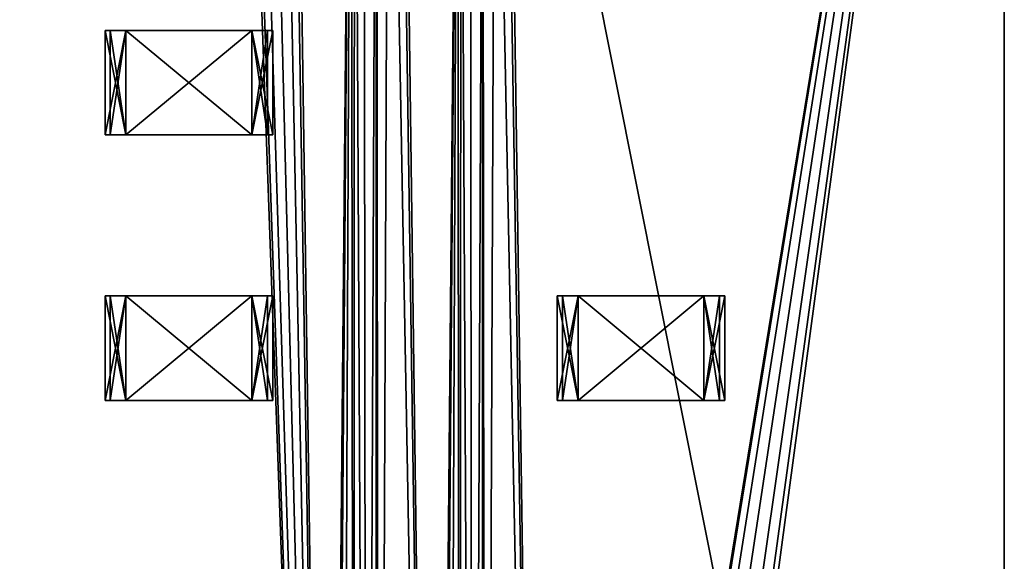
# Model space of a CAD drawing. Extents: x 0 to 185, y 0 to 44.
# Tile 20 of 23: x 173.24 to 185, y 23.49 to 29.96. Entities that reach past the tile are written whole.
import ezdxf

# ---------------------------------------------------------------- set-up
doc = ezdxf.new("R2010")
doc.units = 0
doc.header["$MEASUREMENT"] = 0
doc.layers.get('0').update_dxf_attribs({"color": 13, "linetype": 'CONTINUOUS'})

# ---------------------------------------------------------------- blocks, each defined once
blk = doc.blocks.new('R0805')
for p, q in [((-1.00192, 0.624, 0.603), (-0.75144, 0.624, 0.603)), ((-0.75144, 0.624), (-1.00192, 0.624)), ((-1.00192, 0.624), (-1.00192, 0.624, 0.603)), ((-1.00192, -0.624, 0.603), (-1.00192, 0.624, 0.603)), ((-1.00192, -0.624), (-1.00192, 0.624)), ((-0.75144, 0.624, 0.067), (-0.9393, 0.624, 0.067)), ((-0.9393, 0.624, 0.067), (-0.9393, 0.624, 0.536)), ((-0.9393, 0.624, 0.536), (-0.75144, 0.624, 0.536)), ((-0.9393, -0.624, 0.067), (-0.9393, 0.624, 0.067)), ((-0.75144, 0.624, 0.603), (0.75144, 0.624, 0.603)), ((0.75144, 0.624), (-0.75144, 0.624)), ((-0.75144, 0.624), (-0.75144, 0.624, 0.067)), ((-0.75144, 0.624, 0.536), (-0.75144, 0.624, 0.603)), ((-0.75144, -0.624, 0.603), (-0.75144, 0.624, 0.603)), ((-0.75144, -0.624), (-0.75144, 0.624)), ((-0.75144, -0.624, 0.067), (-0.75144, 0.624, 0.067)), ((-0.75144, -0.624, 0.536), (-0.75144, 0.624, 0.536)), ((0.75144, 0.624, 0.536), (0.9393, 0.624, 0.536)), ((0.9393, 0.624, 0.067), (0.75144, 0.624, 0.067)), ((0.75144, -0.624, 0.536), (0.75144, 0.624, 0.536)), ((0.75144, -0.624, 0.067), (0.75144, 0.624, 0.067)), ((0.75144, -0.624), (0.75144, 0.624)), ((1.00192, 0.624), (0.75144, 0.624)), ((0.75144, 0.624, 0.067), (0.75144, 0.624)), ((0.75144, 0.624, 0.603), (0.75144, 0.624, 0.536)), ((0.75144, 0.624, 0.603), (1.00192, 0.624, 0.603)), ((0.75144, -0.624, 0.603), (0.75144, 0.624, 0.603)), ((0.9393, 0.624, 0.536), (0.9393, 0.624, 0.067)), ((0.9393, -0.624, 0.067), (0.9393, 0.624, 0.067)), ((0.9393, -0.624, 0.536), (0.9393, 0.624, 0.536)), ((1.00192, 0.624, 0.603), (1.00192, 0.624)), ((1.00192, -0.624), (1.00192, 0.624)), ((1.00192, -0.624, 0.603), (1.00192, 0.624, 0.603)), ((-1.00192, -0.624), (-1.00192, -0.624, 0.603)), ((-1.00192, -0.624, 0.603), (-0.75144, -0.624, 0.603)), ((-0.75144, -0.624), (-1.00192, -0.624)), ((-0.9393, -0.624, 0.536), (-0.75144, -0.624, 0.536)), ((-0.9393, -0.624, 0.067), (-0.9393, -0.624, 0.536)), ((-0.75144, -0.624, 0.067), (-0.9393, -0.624, 0.067)), ((-0.75144, -0.624, 0.603), (0.75144, -0.624, 0.603)), ((0.75144, -0.624), (-0.75144, -0.624)), ((-0.75144, -0.624, 0.536), (-0.75144, -0.624, 0.603)), ((-0.75144, -0.624), (-0.75144, -0.624, 0.067)), ((1.00192, -0.624), (0.75144, -0.624)), ((0.75144, -0.624, 0.603), (1.00192, -0.624, 0.603)), ((0.75144, -0.624, 0.067), (0.75144, -0.624)), ((0.9393, -0.624, 0.067), (0.75144, -0.624, 0.067)), ((0.75144, -0.624, 0.536), (0.9393, -0.624, 0.536)), ((0.75144, -0.624, 0.603), (0.75144, -0.624, 0.536)), ((0.9393, -0.624, 0.536), (0.9393, -0.624, 0.067)), ((1.00192, -0.624, 0.603), (1.00192, -0.624))]:
    blk.add_line(p, q)
at = {"color": 9}
blk.add_line((-0.9393, -0.624, 0.536), (-0.9393, 0.624, 0.536), dxfattribs=at)
mesh = blk.add_polyface(dxfattribs=at)
corners = [(-1.00192, 0.624), (-0.9393, 0.624, 0.067), (-0.75144, 0.624), (-1.00192, 0.624, 0.603), (-0.9393, 0.624, 0.536), (-0.75144, 0.624, 0.536), (-0.75144, 0.624, 0.603), (-0.75144, 0.624, 0.067)]
mesh.append_faces([[corners[k] for k in face] for face in [(5, 3, 6)]], dxfattribs={"vtx0": -1, "color": 9})
mesh.append_faces([[corners[k] for k in face] for face in [(0, 1, 2), (1, 3, 4), (4, 3, 5)]], dxfattribs={"vtx0": -1, "vtx1": -1, "color": 9})
mesh.append_faces([[corners[k] for k in face] for face in [(1, 0, 3)]], dxfattribs={"vtx0": -1, "vtx2": -1, "color": 9})
mesh.append_faces([[corners[k] for k in face] for face in [(7, 2, 1)]], dxfattribs={"vtx1": -1, "color": 9})
mesh = blk.add_polyface(dxfattribs=at)
corners = [(-0.75144, -0.624, 0.603), (-1.00192, 0.624, 0.603), (-1.00192, -0.624, 0.603), (-0.75144, 0.624, 0.603)]
mesh.append_faces([[corners[k] for k in face] for face in [(0, 1, 2), (1, 0, 3)]], dxfattribs={"vtx0": -1, "color": 9})
mesh = blk.add_polyface(dxfattribs=at)
corners = [(-0.75144, 0.624), (-1.00192, -0.624), (-1.00192, 0.624), (-0.75144, -0.624)]
mesh.append_faces([[corners[k] for k in face] for face in [(0, 1, 2), (1, 0, 3)]], dxfattribs={"vtx0": -1, "color": 9})
at = {"color": 254}
mesh = blk.add_polyface(dxfattribs=at)
corners = [(-1.00192, 0.624, 0.603), (-1.00192, -0.624), (-1.00192, -0.624, 0.603), (-1.00192, 0.624)]
mesh.append_faces([[corners[k] for k in face] for face in [(0, 1, 2), (1, 0, 3)]], dxfattribs={"vtx0": -1, "color": 254})
at = {"color": 7}
mesh = blk.add_polyface(dxfattribs=at)
corners = [(-0.75144, 0.624, 0.603), (0.75144, 0.624, 0.536), (-0.75144, 0.624, 0.536), (0.75144, 0.624, 0.603), (-0.9393, 0.624, 0.536), (-0.75144, 0.624, 0.067), (-0.9393, 0.624, 0.067), (0.75144, 0.624, 0.067), (0.9393, 0.624, 0.067), (0.9393, 0.624, 0.536), (0.75144, 0.624), (-0.75144, 0.624)]
mesh.append_faces([[corners[k] for k in face] for face in [(1, 0, 3), (4, 5, 6), (5, 10, 11)]], dxfattribs={"vtx0": -1, "color": 7})
mesh.append_faces([[corners[k] for k in face] for face in [(0, 1, 2), (7, 4, 8), (8, 4, 9), (9, 2, 1), (10, 5, 7)]], dxfattribs={"vtx0": -1, "vtx1": -1, "color": 7})
mesh.append_faces([[corners[k] for k in face] for face in [(5, 4, 7)]], dxfattribs={"vtx0": -1, "vtx1": -1, "vtx2": -1, "color": 7})
mesh.append_faces([[corners[k] for k in face] for face in [(9, 4, 2)]], dxfattribs={"vtx0": -1, "vtx2": -1, "color": 7})
mesh = blk.add_polyface()
corners = [(-0.75144, 0.624, 0.536), (-0.9393, -0.624, 0.536), (-0.9393, 0.624, 0.536), (-0.75144, -0.624, 0.536)]
mesh.append_faces([[corners[k] for k in face] for face in [(0, 1, 2), (1, 0, 3)]], dxfattribs={"vtx0": -1})
mesh = blk.add_polyface()
corners = [(-0.9393, 0.624, 0.067), (-0.9393, -0.624, 0.536), (-0.9393, -0.624, 0.067), (-0.9393, 0.624, 0.536)]
mesh.append_faces([[corners[k] for k in face] for face in [(0, 1, 2), (1, 0, 3)]], dxfattribs={"vtx0": -1})
mesh = blk.add_polyface()
corners = [(-0.75144, -0.624, 0.067), (-0.9393, 0.624, 0.067), (-0.9393, -0.624, 0.067), (-0.75144, 0.624, 0.067)]
mesh.append_faces([[corners[k] for k in face] for face in [(0, 1, 2), (1, 0, 3)]], dxfattribs={"vtx0": -1})
at = {"color": 250}
mesh = blk.add_polyface(dxfattribs=at)
corners = [(0.75144, -0.624, 0.603), (-0.75144, 0.624, 0.603), (-0.75144, -0.624, 0.603), (0.75144, 0.624, 0.603)]
mesh.append_faces([[corners[k] for k in face] for face in [(0, 1, 2), (1, 0, 3)]], dxfattribs={"vtx0": -1, "color": 250})
at = {"color": 7}
mesh = blk.add_polyface(dxfattribs=at)
corners = [(0.75144, 0.624), (-0.75144, -0.624), (-0.75144, 0.624), (0.75144, -0.624)]
mesh.append_faces([[corners[k] for k in face] for face in [(0, 1, 2), (1, 0, 3)]], dxfattribs={"vtx0": -1, "color": 7})
mesh = blk.add_polyface()
corners = [(-0.75144, 0.624, 0.536), (-0.75144, -0.624, 0.603), (-0.75144, -0.624, 0.536), (-0.75144, 0.624, 0.603)]
mesh.append_faces([[corners[k] for k in face] for face in [(0, 1, 2), (1, 0, 3)]], dxfattribs={"vtx0": -1})
mesh = blk.add_polyface()
corners = [(-0.75144, 0.624), (-0.75144, -0.624, 0.067), (-0.75144, -0.624), (-0.75144, 0.624, 0.067)]
mesh.append_faces([[corners[k] for k in face] for face in [(0, 1, 2), (1, 0, 3)]], dxfattribs={"vtx0": -1})
mesh = blk.add_polyface()
corners = [(0.75144, 0.624, 0.536), (0.75144, -0.624, 0.603), (0.75144, -0.624, 0.536), (0.75144, 0.624, 0.603)]
mesh.append_faces([[corners[k] for k in face] for face in [(0, 1, 2), (1, 0, 3)]], dxfattribs={"vtx0": -1})
at = {"color": 9}
mesh = blk.add_polyface(dxfattribs=at)
corners = [(0.75144, 0.624, 0.603), (0.9393, 0.624, 0.536), (0.75144, 0.624, 0.536), (0.75144, 0.624, 0.067), (1.00192, 0.624), (0.75144, 0.624), (0.9393, 0.624, 0.067), (1.00192, 0.624, 0.603)]
mesh.append_faces([[corners[k] for k in face] for face in [(0, 1, 2), (3, 4, 5)]], dxfattribs={"vtx0": -1, "color": 9})
mesh.append_faces([[corners[k] for k in face] for face in [(4, 6, 7), (7, 1, 0)]], dxfattribs={"vtx0": -1, "vtx1": -1, "color": 9})
mesh.append_faces([[corners[k] for k in face] for face in [(4, 3, 6), (7, 6, 1)]], dxfattribs={"vtx0": -1, "vtx2": -1, "color": 9})
mesh = blk.add_polyface(dxfattribs=at)
corners = [(1.00192, 0.624), (0.75144, -0.624), (0.75144, 0.624), (1.00192, -0.624)]
mesh.append_faces([[corners[k] for k in face] for face in [(0, 1, 2), (1, 0, 3)]], dxfattribs={"vtx0": -1, "color": 9})
mesh = blk.add_polyface()
corners = [(0.75144, 0.624, 0.067), (0.75144, -0.624), (0.75144, -0.624, 0.067), (0.75144, 0.624)]
mesh.append_faces([[corners[k] for k in face] for face in [(0, 1, 2), (1, 0, 3)]], dxfattribs={"vtx0": -1})
mesh = blk.add_polyface()
corners = [(0.9393, -0.624, 0.067), (0.75144, 0.624, 0.067), (0.75144, -0.624, 0.067), (0.9393, 0.624, 0.067)]
mesh.append_faces([[corners[k] for k in face] for face in [(0, 1, 2), (1, 0, 3)]], dxfattribs={"vtx0": -1})
mesh = blk.add_polyface()
corners = [(0.9393, 0.624, 0.536), (0.75144, -0.624, 0.536), (0.75144, 0.624, 0.536), (0.9393, -0.624, 0.536)]
mesh.append_faces([[corners[k] for k in face] for face in [(0, 1, 2), (1, 0, 3)]], dxfattribs={"vtx0": -1})
mesh = blk.add_polyface(dxfattribs=at)
corners = [(1.00192, -0.624, 0.603), (0.75144, 0.624, 0.603), (0.75144, -0.624, 0.603), (1.00192, 0.624, 0.603)]
mesh.append_faces([[corners[k] for k in face] for face in [(0, 1, 2), (1, 0, 3)]], dxfattribs={"vtx0": -1, "color": 9})
mesh = blk.add_polyface()
corners = [(0.9393, 0.624, 0.536), (0.9393, -0.624, 0.067), (0.9393, -0.624, 0.536), (0.9393, 0.624, 0.067)]
mesh.append_faces([[corners[k] for k in face] for face in [(0, 1, 2), (1, 0, 3)]], dxfattribs={"vtx0": -1})
mesh = blk.add_polyface(dxfattribs=at)
corners = [(1.00192, 0.624), (1.00192, -0.624, 0.603), (1.00192, -0.624), (1.00192, 0.624, 0.603)]
mesh.append_faces([[corners[k] for k in face] for face in [(0, 1, 2), (1, 0, 3)]], dxfattribs={"vtx0": -1, "color": 9})
mesh = blk.add_polyface(dxfattribs=at)
corners = [(-0.75144, -0.624, 0.603), (-0.9393, -0.624, 0.536), (-0.75144, -0.624, 0.536), (-0.75144, -0.624, 0.067), (-1.00192, -0.624), (-0.75144, -0.624), (-0.9393, -0.624, 0.067), (-1.00192, -0.624, 0.603)]
mesh.append_faces([[corners[k] for k in face] for face in [(0, 1, 2), (3, 4, 5)]], dxfattribs={"vtx0": -1, "color": 9})
mesh.append_faces([[corners[k] for k in face] for face in [(4, 6, 7), (7, 1, 0)]], dxfattribs={"vtx0": -1, "vtx1": -1, "color": 9})
mesh.append_faces([[corners[k] for k in face] for face in [(4, 3, 6), (7, 6, 1)]], dxfattribs={"vtx0": -1, "vtx2": -1, "color": 9})
at = {"color": 7}
mesh = blk.add_polyface(dxfattribs=at)
corners = [(0.9393, -0.624, 0.536), (0.75144, -0.624, 0.067), (0.9393, -0.624, 0.067), (0.75144, -0.624, 0.603), (-0.75144, -0.624, 0.536), (0.75144, -0.624, 0.536), (-0.75144, -0.624, 0.603), (-0.75144, -0.624), (0.75144, -0.624), (-0.75144, -0.624, 0.067), (-0.9393, -0.624, 0.067), (-0.9393, -0.624, 0.536)]
mesh.append_faces([[corners[k] for k in face] for face in [(0, 1, 2), (4, 3, 6), (1, 7, 8)]], dxfattribs={"vtx0": -1, "color": 7})
mesh.append_faces([[corners[k] for k in face] for face in [(3, 4, 5), (7, 1, 9), (9, 1, 10), (10, 1, 11), (11, 5, 4)]], dxfattribs={"vtx0": -1, "vtx1": -1, "color": 7})
mesh.append_faces([[corners[k] for k in face] for face in [(11, 1, 0)]], dxfattribs={"vtx0": -1, "vtx1": -1, "vtx2": -1, "color": 7})
mesh.append_faces([[corners[k] for k in face] for face in [(11, 0, 5)]], dxfattribs={"vtx0": -1, "vtx2": -1, "color": 7})
at = {"color": 9}
mesh = blk.add_polyface(dxfattribs=at)
corners = [(1.00192, -0.624), (0.9393, -0.624, 0.067), (0.75144, -0.624), (1.00192, -0.624, 0.603), (0.9393, -0.624, 0.536), (0.75144, -0.624, 0.536), (0.75144, -0.624, 0.603), (0.75144, -0.624, 0.067)]
mesh.append_faces([[corners[k] for k in face] for face in [(5, 3, 6)]], dxfattribs={"vtx0": -1, "color": 9})
mesh.append_faces([[corners[k] for k in face] for face in [(0, 1, 2), (1, 3, 4), (4, 3, 5)]], dxfattribs={"vtx0": -1, "vtx1": -1, "color": 9})
mesh.append_faces([[corners[k] for k in face] for face in [(1, 0, 3)]], dxfattribs={"vtx0": -1, "vtx2": -1, "color": 9})
mesh.append_faces([[corners[k] for k in face] for face in [(7, 2, 1)]], dxfattribs={"vtx1": -1, "color": 9})

msp = doc.modelspace()

# ---------------------------------------------------------------- linework, layer by layer
for p, q in [((185, 0, 0.8), (185, 43.5, 0.8)), ((185, 0, -0.8), (185, 43.5, -0.8))]:
    msp.add_line(p, q)

# ---------------------------------------------------------------- block references
at = {"rotation": -180}
for p in [(175.26, 29.21, 0.8), (180.66, 26.04, 0.8)]:
    msp.add_blockref('R0805', p, dxfattribs=at)
msp.add_blockref('R0805', (175.26, 26.04, 0.8))

# ---------------------------------------------------------------- meshes
at = {"color": 7}
mesh = msp.add_polyface(dxfattribs=at)
corners = [(0, 43.5, 0.8), (7.5, 37.27, 0.8), (185, 43.5, 0.8), (7.65, 37.23, 0.8), (7.76, 37.12, 0.8), (7.8, 36.97, 0.8), (18.5, 37.27, 0.8), (18.65, 37.23, 0.8), (18.76, 37.12, 0.8), (18.8, 36.97, 0.8), (19.77, 36, 0.8), (19.92, 35.96, 0.8), (20.03, 35.85, 0.8), (20.07, 35.7, 0.8), (32.5, 32.35, 0.8), (31.575, 32.102, 0.8), (30.898, 31.425, 0.8), (30.65, 30.5, 0.8), (33.425, 32.102, 0.8), (11.65, 22.98, 0.8), (0, 12.5, 0.8), (167.5, 12.5, 0.8), (11.8, 23.02, 0.8), (11.91, 23.13, 0.8), (11.95, 23.28, 0.8), (32.5, 28.65, 0.8), (31.575, 28.898, 0.8), (17.08, 35.44, 0.8), (17.23, 35.4, 0.8), (17.38, 35.44, 0.8), (17.49, 35.55, 0.8), (17.53, 35.7, 0.8), (19.62, 35.44, 0.8), (19.77, 35.4, 0.8), (19.92, 35.44, 0.8), (20.03, 35.55, 0.8), (30.898, 29.575, 0.8), (33.425, 28.898, 0.8), (34.102, 29.575, 0.8), (34.35, 30.5, 0.8)]
mesh.append_faces([[corners[k] for k in face] for face in [(0, 1, 2), (14, 13, 15), (15, 13, 16), (16, 13, 17), (19, 21, 22), (22, 21, 23), (23, 21, 24), (27, 26, 28), (28, 26, 29), (29, 26, 30), (30, 26, 31), (32, 26, 33), (33, 26, 34), (34, 26, 35), (35, 26, 13), (25, 21, 37), (37, 21, 38), (38, 21, 39)]], dxfattribs={"vtx0": -1, "vtx1": -1, "color": 7})
mesh.append_faces([[corners[k] for k in face] for face in [(2, 5, 6), (2, 9, 10), (2, 13, 14), (24, 21, 25), (31, 26, 32)]], dxfattribs={"vtx0": -1, "vtx1": -1, "vtx2": -1, "color": 7})
mesh.append_faces([[corners[k] for k in face] for face in [(2, 1, 3), (2, 3, 4), (2, 4, 5), (2, 6, 7), (2, 7, 8), (2, 8, 9), (2, 10, 11), (2, 11, 12), (2, 12, 13), (2, 14, 18), (19, 20, 21), (24, 25, 26), (13, 26, 36), (13, 36, 17)]], dxfattribs={"vtx0": -1, "vtx2": -1, "color": 7})
mesh = msp.add_polyface(dxfattribs=at)
corners = [(7.5, 37.27, -0.8), (0, 43.5, -0.8), (185, 43.5, -0.8), (7.65, 37.23, -0.8), (7.76, 37.12, -0.8), (7.8, 36.97, -0.8), (18.5, 37.27, -0.8), (18.65, 37.23, -0.8), (18.76, 37.12, -0.8), (18.8, 36.97, -0.8), (19.77, 36, -0.8), (19.92, 35.96, -0.8), (20.03, 35.85, -0.8), (20.07, 35.7, -0.8), (32.5, 32.35, -0.8), (31.575, 32.102, -0.8), (30.898, 31.425, -0.8), (30.65, 30.5, -0.8), (33.425, 32.102, -0.8), (0, 12.5, -0.8), (11.65, 22.98, -0.8), (167.5, 12.5, -0.8), (11.8, 23.02, -0.8), (11.91, 23.13, -0.8), (11.95, 23.28, -0.8), (32.5, 28.65, -0.8), (31.575, 28.898, -0.8), (17.08, 35.44, -0.8), (17.23, 35.4, -0.8), (17.38, 35.44, -0.8), (17.49, 35.55, -0.8), (17.53, 35.7, -0.8), (19.62, 35.44, -0.8), (19.77, 35.4, -0.8), (19.92, 35.44, -0.8), (20.03, 35.55, -0.8), (30.898, 29.575, -0.8), (33.425, 28.898, -0.8), (34.102, 29.575, -0.8), (34.35, 30.5, -0.8)]
mesh.append_faces([[corners[k] for k in face] for face in [(0, 2, 3), (3, 2, 4), (4, 2, 5), (6, 2, 7), (7, 2, 8), (8, 2, 9), (10, 2, 11), (11, 2, 12), (12, 2, 13), (14, 2, 18), (19, 20, 21), (25, 24, 26), (26, 13, 36), (36, 13, 17)]], dxfattribs={"vtx0": -1, "vtx1": -1, "color": 7})
mesh.append_faces([[corners[k] for k in face] for face in [(5, 2, 6), (9, 2, 10), (13, 2, 14), (21, 24, 25), (26, 31, 32)]], dxfattribs={"vtx0": -1, "vtx1": -1, "vtx2": -1, "color": 7})
mesh.append_faces([[corners[k] for k in face] for face in [(0, 1, 2), (13, 14, 15), (13, 15, 16), (13, 16, 17), (21, 20, 22), (21, 22, 23), (21, 23, 24), (26, 27, 28), (26, 28, 29), (26, 29, 30), (26, 30, 31), (26, 32, 33), (26, 33, 34), (26, 34, 35), (26, 35, 13), (21, 25, 37), (21, 37, 38), (21, 38, 39)]], dxfattribs={"vtx0": -1, "vtx2": -1, "color": 7})
mesh = msp.add_polyface(dxfattribs=at)
corners = [(185, 43.5, 0.8), (33.425, 32.102, 0.8), (34.102, 31.425, 0.8), (34.35, 30.5, 0.8), (166.35, 37.23, 0.8), (151.575, 32.102, 0.8), (150.898, 31.425, 0.8), (150.65, 30.5, 0.8), (152.5, 32.35, 0.8), (153.425, 32.102, 0.8), (154.102, 31.425, 0.8), (154.35, 30.5, 0.8), (166.24, 37.12, 0.8), (164.97, 35.85, 0.8), (164.93, 35.7, 0.8), (161.94, 24.13, 0.8), (161.94, 16.51, 0.8), (161.98, 24.28, 0.8), (167.5, 12.5, 0.8), (162.09, 16.25, 0.8), (161.98, 16.36, 0.8), (150.898, 29.575, 0.8), (151.575, 28.898, 0.8), (152.5, 28.65, 0.8), (153.425, 28.898, 0.8), (154.102, 29.575, 0.8), (161.98, 16.66, 0.8), (161.98, 23.98, 0.8), (162.09, 16.77, 0.8), (162.09, 23.87, 0.8), (162.24, 16.81, 0.8), (162.24, 23.83, 0.8), (162.39, 16.77, 0.8), (162.39, 23.87, 0.8), (162.5, 16.66, 0.8), (162.5, 23.98, 0.8), (162.54, 16.51, 0.8), (162.54, 24.13, 0.8)]
mesh.append_faces([[corners[k] for k in face] for face in [(5, 3, 6), (6, 3, 7), (4, 11, 12), (13, 11, 14), (21, 20, 22), (22, 20, 23), (23, 20, 24), (24, 20, 25), (25, 20, 11), (26, 15, 16), (15, 26, 27), (27, 28, 29), (29, 30, 31), (31, 32, 33), (33, 34, 35), (35, 36, 37)]], dxfattribs={"vtx0": -1, "vtx1": -1, "color": 7})
mesh.append_faces([[corners[k] for k in face] for face in [(0, 3, 4), (4, 3, 5), (12, 11, 13), (14, 11, 15), (15, 11, 16), (3, 18, 19), (3, 20, 21)]], dxfattribs={"vtx0": -1, "vtx1": -1, "vtx2": -1, "color": 7})
mesh.append_faces([[corners[k] for k in face] for face in [(0, 1, 2), (0, 2, 3), (4, 5, 8), (4, 8, 9), (4, 9, 10), (4, 10, 11), (14, 15, 17), (3, 19, 20), (3, 21, 7), (11, 20, 16), (27, 26, 28), (29, 28, 30), (31, 30, 32), (33, 32, 34), (35, 34, 36)]], dxfattribs={"vtx0": -1, "vtx2": -1, "color": 7})
mesh = msp.add_polyface(dxfattribs=at)
corners = [(33.425, 32.102, -0.8), (185, 43.5, -0.8), (34.102, 31.425, -0.8), (34.35, 30.5, -0.8), (166.35, 37.23, -0.8), (151.575, 32.102, -0.8), (150.898, 31.425, -0.8), (150.65, 30.5, -0.8), (152.5, 32.35, -0.8), (153.425, 32.102, -0.8), (154.102, 31.425, -0.8), (154.35, 30.5, -0.8), (166.24, 37.12, -0.8), (164.97, 35.85, -0.8), (164.93, 35.7, -0.8), (161.94, 24.13, -0.8), (161.98, 24.28, -0.8), (167.5, 12.5, -0.8), (162.09, 16.25, -0.8), (161.98, 16.36, -0.8), (150.898, 29.575, -0.8), (151.575, 28.898, -0.8), (152.5, 28.65, -0.8), (153.425, 28.898, -0.8), (154.102, 29.575, -0.8), (161.94, 16.51, -0.8), (161.98, 23.98, -0.8), (161.98, 16.66, -0.8), (162.09, 23.87, -0.8), (162.09, 16.77, -0.8), (162.24, 23.83, -0.8), (162.24, 16.81, -0.8), (162.39, 23.87, -0.8), (162.39, 16.77, -0.8), (162.5, 23.98, -0.8), (162.5, 16.66, -0.8), (162.54, 24.13, -0.8), (162.54, 16.51, -0.8)]
mesh.append_faces([[corners[k] for k in face] for face in [(0, 1, 2), (2, 1, 3), (5, 4, 8), (8, 4, 9), (9, 4, 10), (10, 4, 11), (15, 14, 16), (18, 3, 19), (20, 3, 7), (19, 11, 25), (26, 25, 15), (25, 26, 27), (27, 28, 29), (29, 30, 31), (31, 32, 33), (33, 34, 35), (35, 36, 37)]], dxfattribs={"vtx0": -1, "vtx1": -1, "color": 7})
mesh.append_faces([[corners[k] for k in face] for face in [(3, 1, 4), (3, 4, 5), (11, 12, 13), (11, 14, 15), (17, 3, 18), (19, 3, 20), (25, 11, 15)]], dxfattribs={"vtx0": -1, "vtx1": -1, "vtx2": -1, "color": 7})
mesh.append_faces([[corners[k] for k in face] for face in [(3, 5, 6), (3, 6, 7), (11, 4, 12), (11, 13, 14), (19, 20, 21), (19, 21, 22), (19, 22, 23), (19, 23, 24), (19, 24, 11), (27, 26, 28), (29, 28, 30), (31, 30, 32), (33, 32, 34), (35, 34, 36)]], dxfattribs={"vtx0": -1, "vtx2": -1, "color": 7})
mesh = msp.add_polyface(dxfattribs=at)
corners = [(168.07, 35.7, 0.8), (176.93, 7.81, 0.8), (175.93, 35.7, 0.8), (164.93, 35.7, 0.8), (161.98, 24.28, 0.8), (162.09, 24.39, 0.8), (162.24, 24.43, 0.8), (162.39, 24.39, 0.8), (162.5, 24.28, 0.8), (162.54, 24.13, 0.8), (166.24, 37.12, 0.8), (164.97, 35.85, 0.8), (165.08, 35.96, 0.8), (165.23, 36, 0.8), (165.38, 35.96, 0.8), (165.49, 35.85, 0.8), (165.53, 35.7, 0.8), (166.2, 36.97, 0.8), (185, 43.5, 0.8), (166.35, 37.23, 0.8), (166.5, 37.27, 0.8), (166.65, 37.23, 0.8), (166.76, 37.12, 0.8), (166.8, 36.97, 0.8), (167.62, 35.96, 0.8), (167.51, 35.85, 0.8), (167.47, 35.7, 0.8), (167.77, 36, 0.8), (167.92, 35.96, 0.8), (175.97, 35.85, 0.8), (167.5, 12.5, 0.8), (164.97, 35.55, 0.8), (165.08, 35.44, 0.8), (165.23, 35.4, 0.8), (165.38, 35.44, 0.8), (165.49, 35.55, 0.8), (166.24, 36.82, 0.8), (166.35, 36.71, 0.8), (166.5, 36.67, 0.8), (166.65, 36.71, 0.8), (166.76, 36.82, 0.8), (167.51, 35.55, 0.8)]
mesh.append_faces([[corners[k] for k in face] for face in [(10, 16, 17), (24, 23, 25), (25, 23, 26), (29, 0, 2), (3, 30, 31), (31, 30, 32), (32, 30, 33), (33, 30, 34), (34, 30, 35), (35, 30, 16), (17, 30, 36), (36, 30, 37), (37, 30, 38), (38, 30, 39), (39, 30, 40), (40, 30, 23), (26, 30, 41)]], dxfattribs={"vtx0": -1, "vtx1": -1, "color": 7})
mesh.append_faces([[corners[k] for k in face] for face in [(0, 1, 2), (18, 23, 24), (16, 30, 17), (23, 30, 26)]], dxfattribs={"vtx0": -1, "vtx1": -1, "vtx2": -1, "color": 7})
mesh.append_faces([[corners[k] for k in face] for face in [(3, 4, 5), (3, 5, 6), (3, 6, 7), (3, 7, 8), (3, 8, 9), (10, 11, 12), (10, 12, 13), (10, 13, 14), (10, 14, 15), (10, 15, 16), (18, 19, 20), (18, 20, 21), (18, 21, 22), (18, 22, 23), (18, 24, 27), (18, 27, 28)]], dxfattribs={"vtx0": -1, "vtx2": -1, "color": 7})
mesh = msp.add_polyface(dxfattribs=at)
corners = [(161.98, 24.28, -0.8), (164.93, 35.7, -0.8), (162.09, 24.39, -0.8), (162.24, 24.43, -0.8), (162.39, 24.39, -0.8), (162.5, 24.28, -0.8), (162.54, 24.13, -0.8), (164.97, 35.85, -0.8), (166.24, 37.12, -0.8), (165.08, 35.96, -0.8), (165.23, 36, -0.8), (165.38, 35.96, -0.8), (165.49, 35.85, -0.8), (165.53, 35.7, -0.8), (166.2, 36.97, -0.8), (166.35, 37.23, -0.8), (185, 43.5, -0.8), (166.5, 37.27, -0.8), (166.65, 37.23, -0.8), (166.76, 37.12, -0.8), (166.8, 36.97, -0.8), (167.62, 35.96, -0.8), (167.51, 35.85, -0.8), (167.47, 35.7, -0.8), (167.77, 36, -0.8), (167.92, 35.96, -0.8), (168.07, 35.7, -0.8), (175.97, 35.85, -0.8), (175.93, 35.7, -0.8), (167.5, 12.5, -0.8), (164.97, 35.55, -0.8), (165.08, 35.44, -0.8), (165.23, 35.4, -0.8), (165.38, 35.44, -0.8), (165.49, 35.55, -0.8), (166.24, 36.82, -0.8), (166.35, 36.71, -0.8), (166.5, 36.67, -0.8), (166.65, 36.71, -0.8), (166.76, 36.82, -0.8), (167.51, 35.55, -0.8), (176.93, 7.81, -0.8)]
mesh.append_faces([[corners[k] for k in face] for face in [(0, 1, 2), (2, 1, 3), (3, 1, 4), (4, 1, 5), (5, 1, 6), (7, 8, 9), (9, 8, 10), (10, 8, 11), (11, 8, 12), (12, 8, 13), (15, 16, 17), (17, 16, 18), (18, 16, 19), (19, 16, 20), (21, 16, 24), (24, 16, 25)]], dxfattribs={"vtx0": -1, "vtx1": -1, "color": 7})
mesh.append_faces([[corners[k] for k in face] for face in [(20, 16, 21), (29, 13, 14), (29, 20, 23), (41, 26, 28)]], dxfattribs={"vtx0": -1, "vtx1": -1, "vtx2": -1, "color": 7})
mesh.append_faces([[corners[k] for k in face] for face in [(13, 8, 14), (20, 21, 22), (20, 22, 23), (26, 27, 28), (29, 1, 30), (29, 30, 31), (29, 31, 32), (29, 32, 33), (29, 33, 34), (29, 34, 13), (29, 14, 35), (29, 35, 36), (29, 36, 37), (29, 37, 38), (29, 38, 39), (29, 39, 20), (29, 23, 40)]], dxfattribs={"vtx0": -1, "vtx2": -1, "color": 7})
mesh = msp.add_polyface(dxfattribs=at)
corners = [(167.5, 12.5, 0.8), (176.97, 7.66, 0.8), (167.51, 35.55, 0.8), (167.62, 35.44, 0.8), (167.77, 35.4, 0.8), (167.92, 35.44, 0.8), (168.03, 35.55, 0.8), (168.07, 35.7, 0.8), (176.93, 7.81, 0.8), (175.93, 35.7, 0.8), (175.97, 35.55, 0.8), (176.08, 35.44, 0.8), (176.23, 35.4, 0.8), (176.38, 35.44, 0.8), (176.49, 35.55, 0.8), (176.53, 35.7, 0.8), (177.53, 7.81, 0.8), (178.2, 6.54, 0.8), (177.65, 36.71, 0.8), (178.8, 6.54, 0.8), (179.47, 7.81, 0.8), (178.92, 35.44, 0.8), (179.03, 35.55, 0.8), (182.19, 22.71, 0.8), (185, 0, 0.8), (182.23, 22.86, 0.8), (177.2, 36.97, 0.8), (176.97, 7.96, 0.8), (177.08, 8.07, 0.8), (178.47, 35.7, 0.8), (178.24, 6.69, 0.8), (178.35, 6.8, 0.8), (181.63, 22.86, 0.8), (179.07, 35.7, 0.8), (185, 43.5, 0.8), (178.5, 6.84, 0.8), (178.51, 35.55, 0.8), (178.65, 6.8, 0.8), (178.62, 35.44, 0.8), (178.77, 35.4, 0.8), (178.76, 6.69, 0.8), (177.23, 8.11, 0.8), (177.24, 36.82, 0.8), (177.38, 8.07, 0.8), (177.5, 36.67, 0.8), (177.49, 7.96, 0.8), (162.54, 16.51, 0.8), (162.54, 24.13, 0.8), (164.93, 35.7, 0.8)]
mesh.append_faces([[corners[k] for k in face] for face in [(2, 1, 3), (3, 1, 4), (4, 1, 5), (5, 1, 6), (6, 1, 7), (9, 8, 10), (10, 8, 11), (11, 8, 12), (12, 8, 13), (13, 8, 14), (14, 8, 15), (21, 20, 22), (23, 24, 25), (34, 25, 24), (35, 29, 31), (29, 35, 36), (36, 37, 38), (38, 37, 39), (39, 19, 21), (41, 26, 28)]], dxfattribs={"vtx0": -1, "vtx1": -1, "color": 7})
mesh.append_faces([[corners[k] for k in face] for face in [(0, 1, 2), (16, 17, 18), (19, 20, 21), (32, 33, 20), (46, 0, 47), (47, 0, 48)]], dxfattribs={"vtx0": -1, "vtx1": -1, "vtx2": -1, "color": 7})
mesh.append_faces([[corners[k] for k in face] for face in [(7, 1, 8), (26, 8, 27), (26, 27, 28), (29, 17, 30), (29, 30, 31), (36, 35, 37), (39, 37, 40), (39, 40, 19), (42, 41, 43), (44, 43, 45), (44, 45, 16)]], dxfattribs={"vtx0": -1, "vtx2": -1, "color": 7})
mesh = msp.add_polyface(dxfattribs=at)
corners = [(178.47, 35.7, -0.8), (178.5, 6.84, -0.8), (178.35, 6.8, -0.8), (178.51, 35.55, -0.8), (178.65, 6.8, -0.8), (178.62, 35.44, -0.8), (178.77, 35.4, -0.8), (178.76, 6.69, -0.8), (178.8, 6.54, -0.8), (178.92, 35.44, -0.8), (162.54, 24.13, -0.8), (164.93, 35.7, -0.8), (162.54, 16.51, -0.8), (176.93, 7.81, -0.8), (177.2, 36.97, -0.8), (176.97, 7.96, -0.8), (177.08, 8.07, -0.8), (178.2, 6.54, -0.8), (178.24, 6.69, -0.8), (179.07, 35.7, -0.8), (181.63, 22.86, -0.8), (179.47, 7.81, -0.8), (167.5, 12.5, -0.8), (167.51, 35.55, -0.8), (167.5, 0, -0.8), (176.97, 7.66, -0.8), (167.62, 35.44, -0.8), (167.77, 35.4, -0.8), (167.92, 35.44, -0.8), (168.03, 35.55, -0.8), (168.07, 35.7, -0.8), (175.93, 35.7, -0.8), (175.97, 35.55, -0.8), (176.08, 35.44, -0.8), (176.23, 35.4, -0.8), (176.38, 35.44, -0.8), (176.49, 35.55, -0.8), (176.53, 35.7, -0.8), (177.53, 7.81, -0.8), (177.65, 36.71, -0.8), (179.03, 35.55, -0.8), (185, 0, -0.8), (182.19, 22.71, -0.8), (182.23, 22.86, -0.8), (185, 43.5, -0.8), (177.23, 8.11, -0.8), (177.24, 36.82, -0.8), (177.38, 8.07, -0.8), (177.5, 36.67, -0.8), (177.49, 7.96, -0.8)]
mesh.append_faces([[corners[k] for k in face] for face in [(1, 3, 4), (4, 6, 7), (7, 6, 8), (13, 14, 15), (15, 14, 16), (17, 0, 18), (18, 0, 2), (22, 23, 24), (25, 30, 13), (41, 43, 44), (45, 46, 47), (47, 48, 49), (49, 48, 38)]], dxfattribs={"vtx0": -1, "vtx1": -1, "color": 7})
mesh.append_faces([[corners[k] for k in face] for face in [(10, 11, 12), (19, 20, 21), (22, 12, 11), (17, 38, 39), (21, 8, 9)]], dxfattribs={"vtx0": -1, "vtx1": -1, "vtx2": -1, "color": 7})
mesh.append_faces([[corners[k] for k in face] for face in [(0, 1, 2), (1, 0, 3), (4, 3, 5), (4, 5, 6), (8, 6, 9), (25, 23, 26), (25, 26, 27), (25, 27, 28), (25, 28, 29), (25, 29, 30), (13, 31, 32), (13, 32, 33), (13, 33, 34), (13, 34, 35), (13, 35, 36), (13, 36, 37), (21, 9, 40), (41, 42, 43), (14, 45, 16)]], dxfattribs={"vtx0": -1, "vtx2": -1, "color": 7})
mesh = msp.add_polyface(dxfattribs=at)
corners = [(177.65, 36.71, 0.8), (178.2, 6.54, 0.8), (177.76, 36.82, 0.8), (177.8, 36.97, 0.8), (179.03, 35.55, 0.8), (179.47, 7.81, 0.8), (179.07, 35.7, 0.8), (185, 43.5, 0.8), (167.92, 35.96, 0.8), (168.03, 35.85, 0.8), (168.07, 35.7, 0.8), (177.35, 37.23, 0.8), (177.24, 37.12, 0.8), (175.97, 35.85, 0.8), (176.08, 35.96, 0.8), (176.23, 36, 0.8), (176.38, 35.96, 0.8), (176.49, 35.85, 0.8), (176.53, 35.7, 0.8), (177.2, 36.97, 0.8), (176.93, 7.81, 0.8), (177.5, 37.27, 0.8), (177.65, 37.23, 0.8), (177.76, 37.12, 0.8), (178.51, 35.85, 0.8), (178.47, 35.7, 0.8), (178.62, 35.96, 0.8), (178.77, 36, 0.8), (178.92, 35.96, 0.8), (179.03, 35.85, 0.8), (181.63, 22.86, 0.8), (181.67, 23.01, 0.8), (181.78, 23.12, 0.8), (181.93, 23.16, 0.8), (182.08, 23.12, 0.8), (182.19, 23.01, 0.8), (182.23, 22.86, 0.8), (177.23, 8.11, 0.8), (177.24, 36.82, 0.8), (177.38, 8.07, 0.8), (177.35, 36.71, 0.8), (177.5, 36.67, 0.8), (177.53, 7.81, 0.8)]
mesh.append_faces([[corners[k] for k in face] for face in [(0, 1, 2), (2, 1, 3), (4, 5, 6), (11, 10, 12), (12, 18, 19), (24, 3, 25), (19, 37, 38), (38, 39, 40), (40, 39, 41), (41, 42, 0)]], dxfattribs={"vtx0": -1, "vtx1": -1, "color": 7})
mesh.append_faces([[corners[k] for k in face] for face in [(7, 10, 11), (12, 10, 13), (19, 18, 20), (7, 3, 24), (25, 3, 1), (7, 6, 30)]], dxfattribs={"vtx0": -1, "vtx1": -1, "vtx2": -1, "color": 7})
mesh.append_faces([[corners[k] for k in face] for face in [(7, 8, 9), (7, 9, 10), (12, 13, 14), (12, 14, 15), (12, 15, 16), (12, 16, 17), (12, 17, 18), (7, 11, 21), (7, 21, 22), (7, 22, 23), (7, 23, 3), (7, 24, 26), (7, 26, 27), (7, 27, 28), (7, 28, 29), (7, 29, 6), (7, 30, 31), (7, 31, 32), (7, 32, 33), (7, 33, 34), (7, 34, 35), (7, 35, 36)]], dxfattribs={"vtx0": -1, "vtx2": -1, "color": 7})
mesh = msp.add_polyface(dxfattribs=at)
corners = [(167.92, 35.96, -0.8), (185, 43.5, -0.8), (168.03, 35.85, -0.8), (168.07, 35.7, -0.8), (177.35, 37.23, -0.8), (177.24, 37.12, -0.8), (175.97, 35.85, -0.8), (176.08, 35.96, -0.8), (176.23, 36, -0.8), (176.38, 35.96, -0.8), (176.49, 35.85, -0.8), (176.53, 35.7, -0.8), (177.2, 36.97, -0.8), (176.93, 7.81, -0.8), (177.5, 37.27, -0.8), (177.65, 37.23, -0.8), (177.76, 37.12, -0.8), (177.8, 36.97, -0.8), (178.51, 35.85, -0.8), (178.47, 35.7, -0.8), (178.2, 6.54, -0.8), (178.62, 35.96, -0.8), (178.77, 36, -0.8), (178.92, 35.96, -0.8), (179.03, 35.85, -0.8), (179.07, 35.7, -0.8), (181.63, 22.86, -0.8), (181.67, 23.01, -0.8), (181.78, 23.12, -0.8), (181.93, 23.16, -0.8), (182.08, 23.12, -0.8), (182.19, 23.01, -0.8), (182.23, 22.86, -0.8), (177.65, 36.71, -0.8), (177.76, 36.82, -0.8), (179.47, 7.81, -0.8), (179.03, 35.55, -0.8), (177.23, 8.11, -0.8), (177.24, 36.82, -0.8), (177.38, 8.07, -0.8), (177.35, 36.71, -0.8), (177.5, 36.67, -0.8), (177.53, 7.81, -0.8)]
mesh.append_faces([[corners[k] for k in face] for face in [(0, 1, 2), (2, 1, 3), (6, 5, 7), (7, 5, 8), (8, 5, 9), (9, 5, 10), (10, 5, 11), (4, 1, 14), (14, 1, 15), (15, 1, 16), (16, 1, 17), (18, 1, 21), (21, 1, 22), (22, 1, 23), (23, 1, 24), (24, 1, 25), (26, 1, 27), (27, 1, 28), (28, 1, 29), (29, 1, 30), (30, 1, 31), (31, 1, 32)]], dxfattribs={"vtx0": -1, "vtx1": -1, "color": 7})
mesh.append_faces([[corners[k] for k in face] for face in [(3, 1, 4), (3, 5, 6), (11, 12, 13), (17, 1, 18), (17, 19, 20), (25, 1, 26)]], dxfattribs={"vtx0": -1, "vtx1": -1, "vtx2": -1, "color": 7})
mesh.append_faces([[corners[k] for k in face] for face in [(3, 4, 5), (11, 5, 12), (17, 18, 19), (20, 33, 34), (20, 34, 17), (35, 36, 25), (37, 12, 38), (39, 38, 40), (39, 40, 41), (42, 41, 33)]], dxfattribs={"vtx0": -1, "vtx2": -1, "color": 7})
at = {"color": 244}
mesh = msp.add_polyface(dxfattribs=at)
corners = [(185, 43.5, -0.8), (185, 0, 0.8), (185, 0, -0.8), (185, 43.5, 0.8)]
mesh.append_faces([[corners[k] for k in face] for face in [(0, 1, 2), (1, 0, 3)]], dxfattribs={"vtx0": -1, "color": 244})
at = {"color": 7}
mesh = msp.add_polyface(dxfattribs=at)
corners = [(179.47, 7.81, -0.8), (181.63, 22.86, -0.8), (179.51, 7.96, -0.8), (179.62, 8.07, -0.8), (179.77, 8.11, -0.8), (179.92, 8.07, -0.8), (180.03, 7.96, -0.8), (180.07, 7.81, -0.8), (167.5, 12.5, -0.8), (162.09, 16.25, -0.8), (162.24, 16.21, -0.8), (162.39, 16.25, -0.8), (162.5, 16.36, -0.8), (162.54, 16.51, -0.8), (167.5, 0, -0.8), (167.51, 35.55, -0.8), (176.97, 7.66, -0.8), (178.24, 6.39, -0.8), (178.35, 6.28, -0.8), (185, 0, -0.8), (177.08, 7.55, -0.8), (177.23, 7.51, -0.8), (177.38, 7.55, -0.8), (177.49, 7.66, -0.8), (177.53, 7.81, -0.8), (178.2, 6.54, -0.8), (178.5, 6.24, -0.8), (178.65, 6.28, -0.8), (178.76, 6.39, -0.8), (178.8, 6.54, -0.8), (179.51, 7.66, -0.8), (179.62, 7.55, -0.8), (179.77, 7.51, -0.8), (179.92, 7.55, -0.8), (180.03, 7.66, -0.8), (181.67, 22.71, -0.8), (181.78, 22.6, -0.8), (181.93, 22.56, -0.8), (182.08, 22.6, -0.8), (182.19, 22.71, -0.8)]
mesh.append_faces([[corners[k] for k in face] for face in [(0, 1, 2), (2, 1, 3), (3, 1, 4), (4, 1, 5), (5, 1, 6), (6, 1, 7), (14, 18, 19), (17, 24, 25), (30, 29, 0)]], dxfattribs={"vtx0": -1, "vtx1": -1, "color": 7})
mesh.append_faces([[corners[k] for k in face] for face in [(14, 15, 16), (14, 16, 17), (19, 29, 30), (19, 7, 1)]], dxfattribs={"vtx0": -1, "vtx1": -1, "vtx2": -1, "color": 7})
mesh.append_faces([[corners[k] for k in face] for face in [(8, 9, 10), (8, 10, 11), (8, 11, 12), (8, 12, 13), (14, 17, 18), (17, 16, 20), (17, 20, 21), (17, 21, 22), (17, 22, 23), (17, 23, 24), (19, 18, 26), (19, 26, 27), (19, 27, 28), (19, 28, 29), (19, 30, 31), (19, 31, 32), (19, 32, 33), (19, 33, 34), (19, 34, 7), (19, 1, 35), (19, 35, 36), (19, 36, 37), (19, 37, 38), (19, 38, 39)]], dxfattribs={"vtx0": -1, "vtx2": -1, "color": 7})

doc.saveas('drawing.dxf')
